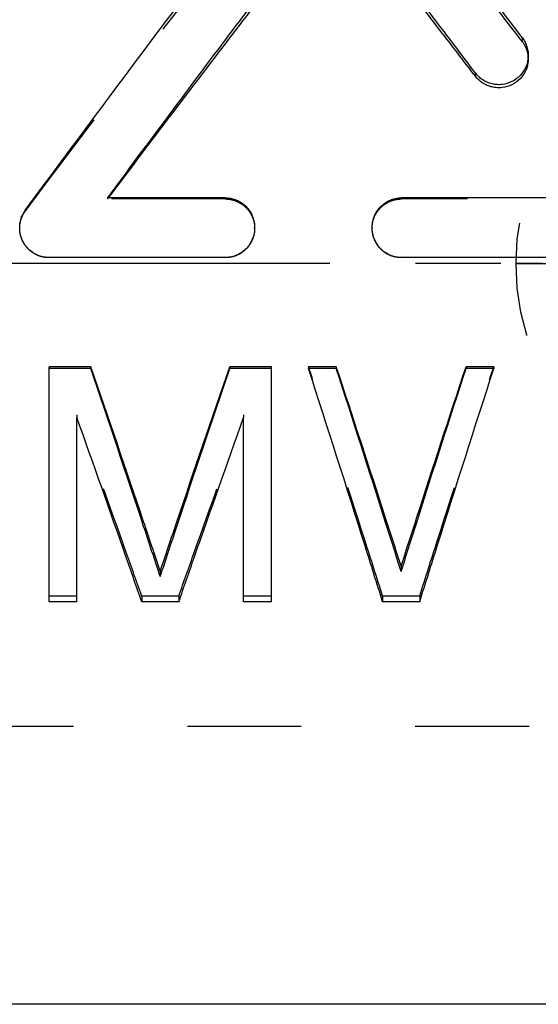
# Model space of a CAD drawing. Header units: millimetres. Extents: x 255.6 to 341.1, y 194 to 234.
# Tile 2 of 40: x 277.4 to 291.4, y 194 to 220.6. Entities that reach past the tile are written whole.
import ezdxf

# ---------------------------------------------------------------- set-up
doc = ezdxf.new("R2010")
doc.units = ezdxf.units.MM
doc.header["$LTSCALE"] = 30.734
doc.linetypes.add('CENTER', pattern=[0.6, 0.375, -0.075, 0.075, -0.075])
doc.linetypes.add('HIDDEN', pattern=[0.2, 0.1, -0.1])
doc.layers.get('0').update_dxf_attribs({"linetype": 'CONTINUOUS'})
for name, color, linetype in [('DEFAULT_1', 7, 'CENTER'), ('DEFAULT_2', 8, 'HIDDEN'), ('KONSTR_EL', 7, 'CONTINUOUS')]:
    doc.layers.add(name, color=color, linetype=linetype)

msp = doc.modelspace()

# ---------------------------------------------------------------- linework, layer by layer
at = {"color": 7, "linetype": 'CONTINUOUS'}
for p, q in [((289.716, 219.06), (289.716, 219.149)), ((282.969, 215.777), (279.796, 215.777)), ((295.648, 215.777), (287.723, 215.777)), ((278.214, 214.162), (278.214, 214.165)), ((282.969, 214.162), (278.214, 214.162)), ((282.969, 214.162), (282.969, 214.165)), ((287.723, 214.162), (287.723, 214.165)), ((295.648, 214.165), (287.723, 214.165)), ((278.214, 204.87), (278.214, 211.219)), ((279.339, 211.219), (278.214, 211.219)), ((279.339, 211.17), (278.214, 211.17)), ((279.339, 211.219), (279.339, 211.17)), ((283.089, 211.219), (283.089, 211.17)), ((284.214, 211.219), (283.089, 211.219)), ((284.214, 211.17), (283.089, 211.17)), ((284.214, 204.87), (284.214, 211.219)), ((285.214, 211.219), (285.214, 211.17)), ((285.964, 211.219), (285.214, 211.219)), ((285.964, 211.17), (285.214, 211.17)), ((285.964, 211.219), (285.964, 211.17)), ((289.464, 211.219), (289.464, 211.17)), ((290.214, 211.219), (289.464, 211.219)), ((290.214, 211.17), (289.464, 211.17)), ((290.214, 211.219), (290.214, 211.17)), ((278.964, 204.87), (278.964, 209.846)), ((283.464, 204.87), (283.464, 209.846)), ((287.714, 205.829), (287.714, 205.686)), ((281.214, 205.696), (281.214, 205.551)), ((278.964, 204.87), (278.214, 204.87)), ((281.714, 204.87), (280.714, 204.87)), ((284.214, 204.87), (283.464, 204.87)), ((288.214, 204.87), (287.214, 204.87)), ((328.564, 194.004), (260.614, 194.004))]:
    msp.add_line(p, q, dxfattribs=at)
for points, knots in [([(277.579, 215.455), (278.914, 217.266), (281.488, 220.721), (284.104, 224.144), (285.368, 225.769)], [0, 0, 0, 0, 0.522173, 1, 1, 1, 1]), ([(290.984, 220.096), (290.607, 220.596), (289.168, 222.495), (287.717, 224.385), (286.636, 225.77)], [0, 0, 0, 0, 0.262632, 1, 1, 1, 1]), ([(279.796, 215.777), (280.848, 217.203), (282.904, 219.965), (284.986, 222.707), (286.003, 224.031)], [0, 0, 0, 0, 0.514817, 1, 1, 1, 1]), ([(279.819, 215.777), (280.864, 217.169), (282.912, 219.873), (284.986, 222.557), (286.003, 223.859)], [0, 0, 0, 0, 0.513011, 1, 1, 1, 1]), ([(289.716, 219.149), (289.398, 219.571), (288.168, 221.204), (286.929, 222.83), (286.003, 224.031)], [0, 0, 0, 0, 0.258473, 1, 1, 1, 1]), ([(289.716, 219.06), (289.398, 219.476), (288.168, 221.081), (286.929, 222.679), (286.003, 223.859)], [0, 0, 0, 0, 0.258453, 1, 1, 1, 1]), ([(290.984, 220.096), (291.011, 220.059), (291.06, 219.981), (291.112, 219.852), (291.138, 219.731), (291.142, 219.654), (291.142, 219.623)], [0, 0, 0, 0, 0.273346, 0.543695, 0.818397, 1, 1, 1, 1]), ([(291.142, 219.623), (291.142, 219.607), (291.14, 219.545), (291.124, 219.438), (291.065, 219.263), (290.936, 219.067), (290.71, 218.901), (290.486, 218.834), (290.302, 218.829), (290.165, 218.85), (290.034, 218.893), (289.913, 218.959), (289.804, 219.044), (289.743, 219.112), (289.716, 219.149)], [0, 0, 0, 0, 0.024012, 0.094219, 0.164309, 0.303941, 0.443499, 0.582126, 0.651894, 0.721725, 0.79163, 0.861417, 0.930337, 1, 1, 1, 1]), ([(291.142, 219.513), (291.142, 219.502), (291.14, 219.446), (291.124, 219.344), (291.065, 219.172), (290.935, 218.979), (290.709, 218.816), (290.486, 218.751), (290.302, 218.746), (290.165, 218.766), (290.034, 218.809), (289.913, 218.873), (289.805, 218.957), (289.743, 219.024), (289.716, 219.06)], [0, 0, 0, 0, 0.017272, 0.08724, 0.157188, 0.29704, 0.437649, 0.577974, 0.648692, 0.71945, 0.790189, 0.860655, 0.930057, 1, 1, 1, 1]), ([(282.969, 215.777), (283.015, 215.777), (283.106, 215.769), (283.24, 215.733), (283.366, 215.674), (283.48, 215.593), (283.578, 215.494), (283.684, 215.341), (283.749, 215.162), (283.761, 215.021), (283.761, 214.973)], [0, 0, 0, 0, 0.110273, 0.219472, 0.330389, 0.441587, 0.552294, 0.663176, 0.885615, 1, 1, 1, 1]), ([(286.931, 214.972), (286.931, 215.02), (286.943, 215.161), (287.024, 215.385), (287.175, 215.568), (287.328, 215.675), (287.453, 215.733), (287.586, 215.769), (287.677, 215.777), (287.723, 215.777)], [0, 0, 0, 0, 0.114029, 0.337012, 0.559769, 0.670772, 0.781185, 0.89006, 1, 1, 1, 1]), ([(277.421, 214.973), (277.421, 214.997), (277.425, 215.072), (277.447, 215.193), (277.499, 215.331), (277.55, 215.415), (277.579, 215.455)], [0, 0, 0, 0, 0.143305, 0.431621, 0.7147, 1, 1, 1, 1]), ([(278.214, 214.165), (278.165, 214.165), (278.068, 214.174), (277.927, 214.215), (277.795, 214.282), (277.678, 214.372), (277.578, 214.483), (277.501, 214.61), (277.448, 214.749), (277.425, 214.873), (277.421, 214.947), (277.421, 214.973)], [0, 0, 0, 0, 0.116284, 0.231495, 0.349015, 0.467047, 0.584548, 0.702345, 0.821012, 0.939938, 1, 1, 1, 1]), ([(283.761, 214.973), (283.761, 214.927), (283.749, 214.788), (283.687, 214.61), (283.581, 214.455), (283.482, 214.353), (283.367, 214.27), (283.24, 214.21), (283.106, 214.173), (283.014, 214.165), (282.969, 214.165)], [0, 0, 0, 0, 0.108944, 0.330842, 0.443202, 0.555804, 0.668821, 0.781075, 0.890421, 1, 1, 1, 1]), ([(287.723, 214.165), (287.677, 214.165), (287.585, 214.173), (287.451, 214.21), (287.325, 214.27), (287.211, 214.352), (287.112, 214.452), (287.006, 214.607), (286.943, 214.786), (286.931, 214.926), (286.931, 214.972)], [0, 0, 0, 0, 0.110508, 0.219992, 0.331307, 0.443016, 0.554348, 0.665903, 0.889565, 1, 1, 1, 1]), ([(281.214, 205.696), (281.065, 206.141), (280.446, 207.984), (279.819, 209.824), (279.339, 211.219)], [0, 0, 0, 0, 0.241176, 1, 1, 1, 1]), ([(281.214, 205.551), (281.065, 206.003), (280.446, 207.878), (279.819, 209.751), (279.339, 211.17)], [0, 0, 0, 0, 0.241184, 1, 1, 1, 1]), ([(281.214, 205.696), (281.363, 206.141), (281.981, 207.984), (282.609, 209.824), (283.089, 211.219)], [0, 0, 0, 0, 0.241176, 1, 1, 1, 1]), ([(281.214, 205.551), (281.363, 206.003), (281.981, 207.878), (282.609, 209.751), (283.089, 211.17)], [0, 0, 0, 0, 0.241184, 1, 1, 1, 1]), ([(287.214, 204.87), (287.057, 205.374), (286.398, 207.476), (285.728, 209.575), (285.214, 211.17)], [0, 0, 0, 0, 0.239361, 1, 1, 1, 1]), ([(287.714, 205.829), (287.575, 206.264), (286.997, 208.062), (286.412, 209.858), (285.964, 211.219)], [0, 0, 0, 0, 0.241542, 1, 1, 1, 1]), ([(287.714, 205.686), (287.575, 206.128), (286.997, 207.958), (286.412, 209.786), (285.964, 211.17)], [0, 0, 0, 0, 0.241549, 1, 1, 1, 1]), ([(287.714, 205.829), (287.853, 206.264), (288.431, 208.062), (289.016, 209.858), (289.464, 211.219)], [0, 0, 0, 0, 0.241542, 1, 1, 1, 1]), ([(287.714, 205.686), (287.853, 206.128), (288.431, 207.958), (289.016, 209.786), (289.464, 211.17)], [0, 0, 0, 0, 0.241549, 1, 1, 1, 1]), ([(288.214, 204.87), (288.371, 205.374), (289.03, 207.476), (289.7, 209.575), (290.214, 211.17)], [0, 0, 0, 0, 0.239361, 1, 1, 1, 1]), ([(280.714, 204.87), (280.575, 205.27), (279.997, 206.931), (279.412, 208.589), (278.964, 209.846)], [0, 0, 0, 0, 0.24071, 1, 1, 1, 1]), ([(281.714, 204.87), (281.852, 205.27), (282.431, 206.931), (283.016, 208.589), (283.464, 209.846)], [0, 0, 0, 0, 0.24071, 1, 1, 1, 1])]:
    msp.add_open_spline(points, degree=3, knots=knots, dxfattribs=at)
at = {"layer": 'DEFAULT_1', "color": 2, "linetype": 'CENTER'}
msp.add_line((341.114, 214.004), (255.614, 214.004), dxfattribs=at)
at = {"layer": 'DEFAULT_2', "color": 8, "linetype": 'HIDDEN'}
for p, q in [((290.984, 219.991), (290.984, 220.096)), ((291.142, 219.526), (291.142, 219.623)), ((279.796, 215.747), (279.796, 215.777)), ((282.969, 215.747), (279.796, 215.747)), ((282.969, 215.747), (282.969, 215.777)), ((287.723, 215.747), (287.723, 215.777)), ((295.648, 215.747), (287.723, 215.747)), ((277.579, 215.43), (277.579, 215.455)), ((283.761, 214.956), (283.761, 214.973)), ((286.931, 214.972), (286.931, 214.956)), ((278.964, 209.918), (278.964, 209.846)), ((283.464, 209.918), (283.464, 209.846)), ((278.964, 205.027), (278.214, 205.027)), ((280.714, 205.027), (280.714, 204.87)), ((281.714, 205.027), (280.714, 205.027)), ((281.714, 205.027), (281.714, 204.87)), ((284.214, 205.027), (283.464, 205.027)), ((287.214, 205.027), (287.214, 204.87)), ((288.214, 205.027), (287.214, 205.027)), ((288.214, 205.027), (288.214, 204.87)), ((297.314, 201.504), (260.614, 201.504))]:
    msp.add_line(p, q, dxfattribs=at)
for points, knots in [([(277.579, 215.43), (278.914, 217.21), (281.489, 220.606), (284.104, 223.97), (285.368, 225.567)], [0, 0, 0, 0, 0.522121, 1, 1, 1, 1]), ([(290.984, 219.991), (290.607, 220.482), (289.168, 222.349), (287.717, 224.206), (286.636, 225.568)], [0, 0, 0, 0, 0.262607, 1, 1, 1, 1]), ([(290.984, 219.991), (291.011, 219.955), (291.06, 219.878), (291.112, 219.751), (291.138, 219.633), (291.142, 219.557), (291.142, 219.526)], [0, 0, 0, 0, 0.274086, 0.544498, 0.818794, 1, 1, 1, 1]), ([(282.969, 215.747), (283.015, 215.747), (283.106, 215.739), (283.24, 215.703), (283.365, 215.645), (283.479, 215.566), (283.577, 215.468), (283.683, 215.319), (283.749, 215.142), (283.761, 215.003), (283.761, 214.956)], [0, 0, 0, 0, 0.111227, 0.221257, 0.332802, 0.444336, 0.555049, 0.66561, 0.886594, 1, 1, 1, 1]), ([(286.931, 214.956), (286.931, 215.003), (286.943, 215.142), (287.024, 215.362), (287.176, 215.541), (287.328, 215.646), (287.453, 215.704), (287.586, 215.739), (287.677, 215.747), (287.723, 215.747)], [0, 0, 0, 0, 0.113053, 0.334578, 0.557017, 0.668362, 0.779403, 0.889108, 1, 1, 1, 1]), ([(277.421, 214.956), (277.421, 214.98), (277.425, 215.053), (277.447, 215.173), (277.499, 215.309), (277.55, 215.391), (277.579, 215.43)], [0, 0, 0, 0, 0.143, 0.430866, 0.713967, 1, 1, 1, 1]), ([(278.214, 214.162), (278.165, 214.162), (278.068, 214.171), (277.927, 214.211), (277.796, 214.277), (277.678, 214.366), (277.579, 214.474), (277.501, 214.599), (277.448, 214.736), (277.425, 214.858), (277.421, 214.931), (277.421, 214.956)], [0, 0, 0, 0, 0.117288, 0.233357, 0.351498, 0.469811, 0.587217, 0.704562, 0.822478, 0.940453, 1, 1, 1, 1]), ([(283.754, 214.853), (283.753, 214.843), (283.738, 214.741), (283.686, 214.599), (283.581, 214.447), (283.482, 214.347), (283.367, 214.265), (283.24, 214.206), (283.106, 214.17), (283.014, 214.162), (282.969, 214.162)], [0, 0, 0, 0, 0.027779, 0.268035, 0.390129, 0.51285, 0.636397, 0.759438, 0.879529, 1, 1, 1, 1]), ([(287.723, 214.162), (287.677, 214.162), (287.585, 214.17), (287.451, 214.206), (287.325, 214.265), (287.211, 214.346), (287.112, 214.444), (287.007, 214.596), (286.943, 214.772), (286.931, 214.91), (286.931, 214.956)], [0, 0, 0, 0, 0.111466, 0.221783, 0.333725, 0.445765, 0.557095, 0.668319, 0.890509, 1, 1, 1, 1]), ([(287.214, 205.027), (287.057, 205.522), (286.398, 207.588), (285.728, 209.651), (285.214, 211.219)], [0, 0, 0, 0, 0.239352, 1, 1, 1, 1]), ([(288.214, 205.027), (288.371, 205.522), (289.03, 207.588), (289.7, 209.651), (290.214, 211.219)], [0, 0, 0, 0, 0.239352, 1, 1, 1, 1]), ([(280.714, 205.027), (280.575, 205.42), (279.997, 207.052), (279.412, 208.682), (278.964, 209.918)], [0, 0, 0, 0, 0.240701, 1, 1, 1, 1]), ([(281.714, 205.027), (281.852, 205.42), (282.431, 207.052), (283.016, 208.682), (283.464, 209.918)], [0, 0, 0, 0, 0.240701, 1, 1, 1, 1])]:
    msp.add_open_spline(points, degree=3, knots=knots, dxfattribs=at)
for points in [[(291.142, 219.526), (291.142, 219.522), (291.142, 219.518), (291.142, 219.513)], [(279.796, 215.747), (279.801, 215.753), (279.806, 215.76), (279.811, 215.766)], [(279.811, 215.766), (279.813, 215.77), (279.816, 215.774), (279.819, 215.777)], [(283.761, 214.956), (283.761, 214.922), (283.759, 214.887), (283.754, 214.853)]]:
    msp.add_open_spline(points, degree=3, dxfattribs=at)
at = {"layer": 'KONSTR_EL', "color": 8, "linetype": 'HIDDEN'}
msp.add_circle((297.314, 214.004), 6.5, dxfattribs=at)
for points in [[(290.814, 214.004, -0.42), (290.834, 214.004, -0.63), (290.865, 214.004, -0.946), (290.902, 214.004, -1.314), (290.919, 214.004, -1.498), (290.931, 214.004, -1.603), (290.933, 214.004, -1.683), (290.962, 214.004, -1.758), (290.99, 214.004, -1.859), (291.045, 214.004, -2.036), (291.121, 214.004, -2.289), (291.198, 214.004, -2.542), (291.25, 214.004, -2.72), (291.282, 214.004, -2.82), (291.3, 214.004, -2.898), (291.343, 214.004, -2.966), (291.39, 214.004, -3.06), (291.478, 214.004, -3.223), (291.602, 214.004, -3.457), (291.727, 214.004, -3.69), (291.812, 214.004, -3.854), (291.864, 214.004, -3.946), (291.896, 214.004, -4.019), (291.952, 214.004, -4.078), (292.018, 214.004, -4.163), (292.139, 214.004, -4.308), (292.308, 214.004, -4.516), (292.479, 214.004, -4.724), (292.598, 214.004, -4.871), (292.667, 214.004, -4.952), (292.715, 214.004, -5.019), (292.78, 214.004, -5.065), (292.86, 214.004, -5.134), (293.004, 214.004, -5.25), (293.208, 214.004, -5.419), (293.412, 214.004, -5.586), (293.555, 214.004, -5.704), (293.637, 214.004, -5.77), (293.695, 214.004, -5.825), (293.768, 214.004, -5.857), (293.861, 214.004, -5.909), (294.024, 214.004, -5.995), (294.257, 214.004, -6.121), (294.49, 214.004, -6.245), (294.653, 214.004, -6.334), (294.746, 214.004, -6.382), (294.814, 214.004, -6.424), (294.892, 214.004, -6.442), (294.993, 214.004, -6.475), (295.17, 214.004, -6.528), (295.422, 214.004, -6.606), (295.675, 214.004, -6.683), (295.852, 214.004, -6.738), (295.954, 214.004, -6.767), (296.028, 214.004, -6.796), (296.11, 214.004, -6.798), (296.216, 214.004, -6.811), (296.404, 214.004, -6.828), (296.671, 214.004, -6.856), (296.939, 214.004, -6.882), (297.126, 214.004, -6.901), (297.233, 214.004, -6.91), (297.314, 214.004, -6.924), (297.393, 214.004, -6.911), (297.498, 214.004, -6.902), (297.682, 214.004, -6.883), (297.945, 214.004, -6.858), (298.208, 214.004, -6.831), (298.392, 214.004, -6.814), (298.497, 214.004, -6.802), (298.577, 214.004, -6.8), (298.652, 214.004, -6.772), (298.754, 214.004, -6.743), (298.93, 214.004, -6.688), (299.184, 214.004, -6.613), (299.436, 214.004, -6.536), (299.614, 214.004, -6.483), (299.714, 214.004, -6.451), (299.792, 214.004, -6.433), (299.86, 214.004, -6.391), (299.954, 214.004, -6.343), (300.117, 214.004, -6.255), (300.351, 214.004, -6.132), (300.584, 214.004, -6.007), (300.748, 214.004, -5.921), (300.84, 214.004, -5.87), (300.913, 214.004, -5.837), (300.973, 214.004, -5.781), (301.057, 214.004, -5.715), (301.202, 214.004, -5.595), (301.411, 214.004, -5.425), (301.618, 214.004, -5.254), (301.765, 214.004, -5.135), (301.847, 214.004, -5.066), (301.913, 214.004, -5.019), (301.959, 214.004, -4.954), (302.028, 214.004, -4.873), (302.144, 214.004, -4.729), (302.313, 214.004, -4.526), (302.48, 214.004, -4.321), (302.598, 214.004, -4.179), (302.664, 214.004, -4.096), (302.719, 214.004, -4.038), (302.752, 214.004, -3.965), (302.803, 214.004, -3.873), (302.89, 214.004, -3.709), (303.015, 214.004, -3.477), (303.139, 214.004, -3.243), (303.228, 214.004, -3.081), (303.276, 214.004, -2.987), (303.319, 214.004, -2.919), (303.337, 214.004, -2.841), (303.369, 214.004, -2.741), (303.422, 214.004, -2.563), (303.5, 214.004, -2.311), (303.577, 214.004, -2.058), (303.632, 214.004, -1.881), (303.661, 214.004, -1.78), (303.69, 214.004, -1.706), (303.692, 214.004, -1.624), (303.705, 214.004, -1.517), (303.723, 214.004, -1.329), (303.761, 214.004, -0.955), (303.792, 214.004, -0.634), (303.814, 214.004, -0.42)], [(303.814, 214.004, -0.42), (303.793, 214.004, -0.209), (303.763, 214.004, 0.107), (303.726, 214.004, 0.475), (303.709, 214.004, 0.659), (303.697, 214.004, 0.764), (303.694, 214.004, 0.844), (303.666, 214.004, 0.919), (303.637, 214.004, 1.02), (303.583, 214.004, 1.197), (303.507, 214.004, 1.45), (303.43, 214.004, 1.703), (303.377, 214.004, 1.881), (303.345, 214.004, 1.981), (303.327, 214.004, 2.059), (303.285, 214.004, 2.127), (303.237, 214.004, 2.221), (303.149, 214.004, 2.384), (303.026, 214.004, 2.618), (302.901, 214.004, 2.851), (302.815, 214.004, 3.015), (302.764, 214.004, 3.107), (302.732, 214.004, 3.18), (302.676, 214.004, 3.239), (302.609, 214.004, 3.324), (302.489, 214.004, 3.469), (302.319, 214.004, 3.677), (302.148, 214.004, 3.885), (302.03, 214.004, 4.031), (301.96, 214.004, 4.113), (301.913, 214.004, 4.18), (301.848, 214.004, 4.226), (301.767, 214.004, 4.295), (301.624, 214.004, 4.411), (301.42, 214.004, 4.58), (301.215, 214.004, 4.747), (301.073, 214.004, 4.865), (300.99, 214.004, 4.931), (300.932, 214.004, 4.986), (300.859, 214.004, 5.018), (300.767, 214.004, 5.07), (300.603, 214.004, 5.156), (300.371, 214.004, 5.282), (300.138, 214.004, 5.406), (299.975, 214.004, 5.495), (299.881, 214.004, 5.543), (299.813, 214.004, 5.585), (299.735, 214.004, 5.603), (299.635, 214.004, 5.636), (299.458, 214.004, 5.689), (299.205, 214.004, 5.767), (298.952, 214.004, 5.844), (298.776, 214.004, 5.899), (298.674, 214.004, 5.928), (298.6, 214.004, 5.957), (298.518, 214.004, 5.959), (298.411, 214.004, 5.972), (298.224, 214.004, 5.989), (297.956, 214.004, 6.017), (297.689, 214.004, 6.043), (297.501, 214.004, 6.062), (297.394, 214.004, 6.071), (297.313, 214.004, 6.085), (297.235, 214.004, 6.072), (297.13, 214.004, 6.063), (296.946, 214.004, 6.044), (296.682, 214.004, 6.019), (296.42, 214.004, 5.992), (296.235, 214.004, 5.975), (296.13, 214.004, 5.963), (296.05, 214.004, 5.961), (295.976, 214.004, 5.933), (295.874, 214.004, 5.904), (295.697, 214.004, 5.849), (295.444, 214.004, 5.774), (295.191, 214.004, 5.697), (295.014, 214.004, 5.644), (294.913, 214.004, 5.612), (294.835, 214.004, 5.594), (294.767, 214.004, 5.552), (294.673, 214.004, 5.504), (294.51, 214.004, 5.416), (294.277, 214.004, 5.293), (294.044, 214.004, 5.168), (293.88, 214.004, 5.082), (293.787, 214.004, 5.031), (293.715, 214.004, 4.998), (293.655, 214.004, 4.942), (293.571, 214.004, 4.876), (293.426, 214.004, 4.756), (293.217, 214.004, 4.586), (293.009, 214.004, 4.415), (292.863, 214.004, 4.296), (292.781, 214.004, 4.227), (292.714, 214.004, 4.18), (292.668, 214.004, 4.115), (292.6, 214.004, 4.034), (292.483, 214.004, 3.89), (292.315, 214.004, 3.687), (292.148, 214.004, 3.482), (292.029, 214.004, 3.34), (291.964, 214.004, 3.257), (291.909, 214.004, 3.199), (291.876, 214.004, 3.126), (291.824, 214.004, 3.034), (291.738, 214.004, 2.87), (291.612, 214.004, 2.638), (291.488, 214.004, 2.404), (291.4, 214.004, 2.242), (291.351, 214.004, 2.148), (291.309, 214.004, 2.08), (291.291, 214.004, 2.002), (291.258, 214.004, 1.902), (291.205, 214.004, 1.724), (291.127, 214.004, 1.472), (291.051, 214.004, 1.219), (290.995, 214.004, 1.042), (290.966, 214.004, 0.941), (290.938, 214.004, 0.867), (290.935, 214.004, 0.785), (290.923, 214.004, 0.678), (290.905, 214.004, 0.49), (290.867, 214.004, 0.116), (290.835, 214.004, -0.205), (290.814, 214.004, -0.42)]]:
    msp.add_open_spline(points, degree=3, knots=[0, 0, 0, 0, 0.03125, 0.046875, 0.054688, 0.058594, 0.0625, 0.066406, 0.070312, 0.078125, 0.09375, 0.109375, 0.117188, 0.121094, 0.125, 0.128906, 0.132812, 0.140625, 0.15625, 0.171875, 0.179688, 0.183594, 0.1875, 0.191406, 0.195312, 0.203125, 0.21875, 0.234375, 0.242188, 0.246094, 0.25, 0.253906, 0.257812, 0.265625, 0.28125, 0.296875, 0.304688, 0.308594, 0.3125, 0.316406, 0.320312, 0.328125, 0.34375, 0.359375, 0.367188, 0.371094, 0.375, 0.378906, 0.382812, 0.390625, 0.40625, 0.421875, 0.429688, 0.433594, 0.4375, 0.441406, 0.445312, 0.453125, 0.46875, 0.484375, 0.492188, 0.496094, 0.5, 0.503906, 0.507812, 0.515625, 0.53125, 0.546875, 0.554688, 0.558594, 0.5625, 0.566406, 0.570312, 0.578125, 0.59375, 0.609375, 0.617188, 0.621094, 0.625, 0.628906, 0.632812, 0.640625, 0.65625, 0.671875, 0.679688, 0.683594, 0.6875, 0.691406, 0.695312, 0.703125, 0.71875, 0.734375, 0.742188, 0.746094, 0.75, 0.753906, 0.757812, 0.765625, 0.78125, 0.796875, 0.804688, 0.808594, 0.8125, 0.816406, 0.820312, 0.828125, 0.84375, 0.859375, 0.867188, 0.871094, 0.875, 0.878906, 0.882812, 0.890625, 0.90625, 0.921875, 0.929688, 0.933594, 0.9375, 0.941406, 0.945312, 0.953125, 0.96875, 1, 1, 1, 1], dxfattribs=at)

doc.saveas('drawing.dxf')
